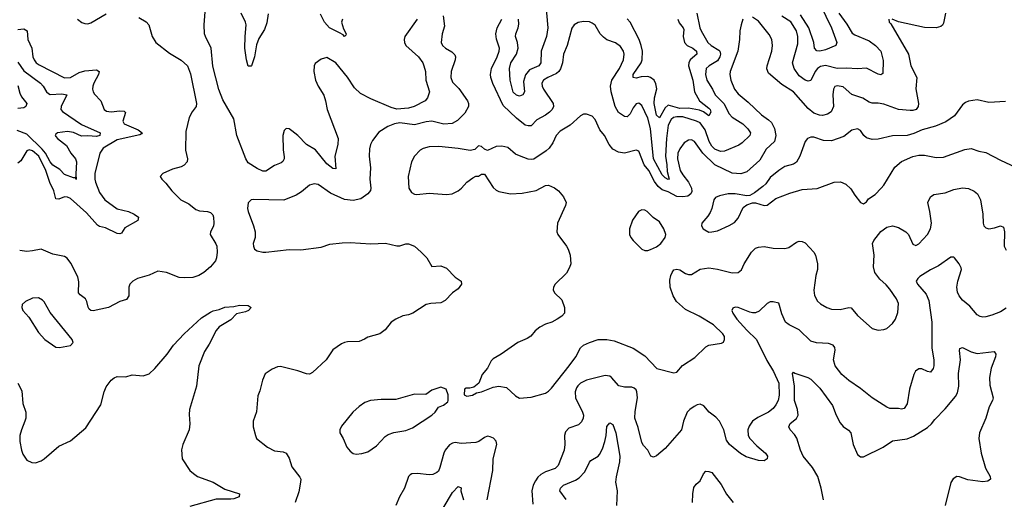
# Model space of a CAD drawing. Header units: inches. Extents: x 2057696 to 2160536, y 827480 to 1016834.
# Tile 64 of 256: x 2112202 to 2118956, y 842412 to 845706. Entities that reach past the tile are written whole.
import ezdxf

# ---------------------------------------------------------------- set-up
doc = ezdxf.new("R2010")
doc.units = ezdxf.units.IN
doc.header["$MEASUREMENT"] = 0
doc.layers.add('C1814', color=7, linetype='Continuous')

msp = doc.modelspace()

# ---------------------------------------------------------------- linework, layer by layer
at = {"layer": 'C1814', "color": 5}
for points, elevation in [([(2114928.2, 845710), (2114844.7, 845590), (2114838.6, 845570), (2114842, 845550), (2114852, 845530), (2114937.4, 845450), (2114966.8, 845410), (2114975, 845390), (2114985.2, 845350), (2114987.6, 845290), (2115012.3, 845210), (2114998.6, 845170), (2114984, 845150), (2114908.5, 845110), (2114870, 845098.4), (2114790, 845091.6), (2114750, 845102.9), (2114610, 845163.7), (2114539.7, 845199.7), (2114498.8, 845238.8), (2114450, 845311), (2114370, 845409.7), (2114310, 845447), (2114270, 845435.6), (2114230, 845405.2), (2114221.6, 845390), (2114219.5, 845350), (2114230.4, 845290), (2114248.9, 845250), (2114287.4, 845187.4), (2114299.3, 845150), (2114310.2, 845090), (2114386, 844890), (2114385, 844850), (2114363.8, 844770), (2114370, 844682), (2114350, 844683.5), (2114310, 844717.1), (2114231.9, 844811.9), (2114168.7, 844850), (2114110, 844909.8), (2114070, 844943.1), (2114050, 844956.3), (2114030, 844959.5), (2114015.6, 844944.4), (2114008, 844912), (2114008.4, 844811.6), (2114015.5, 844764.5), (2114015.2, 844750), (2114008.1, 844732), (2113996.7, 844723.3), (2113950, 844705.5), (2113890, 844667), (2113870, 844666.3), (2113830, 844683.4), (2113770, 844722.8), (2113752.2, 844750), (2113690.5, 844910), (2113670, 845024.5), (2113596.2, 845156.2), (2113567.7, 845227.7), (2113526.5, 845386.5), (2113514.5, 845510), (2113476.1, 845590), (2113470.8, 845610), (2113467.7, 845670), (2113475.9, 845790)], 420), ([(2115807.9, 845830), (2115825.4, 845650), (2115815, 845590), (2115780.1, 845490), (2115778.1, 845410), (2115762.4, 845390), (2115698.7, 845361.3), (2115671.7, 845328.3), (2115657.3, 845282.7), (2115663.8, 845210), (2115653.4, 845190), (2115630, 845180.8), (2115610, 845187), (2115588.3, 845208.3), (2115565.5, 845290), (2115561.9, 845370), (2115571.6, 845410), (2115609.9, 845470), (2115622.3, 845510), (2115618, 845550), (2115603.7, 845590), (2115604.7, 845610), (2115621.9, 845650), (2115625.6, 845674.4), (2115624.5, 845710)], 420), ([(2117694.3, 845810), (2117771.3, 845650), (2117807.1, 845550), (2117800.5, 845530), (2117730, 845499.2), (2117691.3, 845490), (2117670, 845492.1), (2117654, 845510), (2117649.2, 845550), (2117616, 845650), (2117559.3, 845739.3)], 420), ([(2113020.2, 845720.2), (2113070, 845691.9), (2113087.2, 845670), (2113110.3, 845590.3), (2113135.5, 845550), (2113230, 845476.5), (2113310, 845428.6), (2113352.7, 845390), (2113373.3, 845333.3), (2113414.9, 845130), (2113413, 845110), (2113385.7, 845074.3), (2113365.3, 845034.7), (2113342.4, 844937.6), (2113338.6, 844810), (2113352.9, 844750), (2113350.2, 844730), (2113330, 844706.8), (2113310, 844696.8), (2113250, 844679.8), (2113184.7, 844650), (2113166, 844630), (2113177.3, 844610), (2113203.7, 844583.7), (2113245.7, 844530), (2113306.4, 844470), (2113361.6, 844441.6), (2113410, 844403.1), (2113434.7, 844394.7), (2113490.7, 844390), (2113510, 844382.3), (2113526.4, 844366.4), (2113532.4, 844350), (2113534.5, 844310), (2113530.8, 844289.2), (2113511.4, 844250), (2113507.6, 844230), (2113547.7, 844167.7), (2113553.7, 844150), (2113556.8, 844110), (2113552.4, 844070), (2113545.4, 844050), (2113510, 844009.8), (2113465.8, 843970), (2113430, 843949.9), (2113390, 843936.3), (2113330, 843932.7), (2113296.5, 843936.5), (2113210, 843969.1), (2113150, 843978.5), (2113090, 843952.5), (2113011.2, 843928.8), (2112978, 843910), (2112958.4, 843890), (2112950.3, 843870), (2112950.3, 843810), (2112934.4, 843785.6), (2112889.4, 843770.6), (2112811.2, 843728.8), (2112707.1, 843707.1), (2112690, 843709.8), (2112679.3, 843719.3), (2112671.2, 843731.3), (2112663.2, 843770), (2112653.3, 843790), (2112616.2, 843816.2), (2112605.7, 843830), (2112606.7, 843906.7), (2112601, 843941), (2112553.6, 844033.6), (2112527.5, 844067.5), (2112510, 844079.7), (2112430, 844096.8), (2112350, 844129.7), (2112290, 844118), (2112250, 844115.3), (2112202, 844122)], 420), ([(2112598, 845710), (2112627.7, 845687.7), (2112650, 845679.5), (2112670, 845678.7), (2112690, 845684.2), (2112794.7, 845745.3)], 420), ([(2113905.7, 845745.7), (2113896.5, 845683.5), (2113880.6, 845639.4), (2113843.5, 845576.5), (2113826, 845534), (2113813.7, 845450), (2113792.4, 845390), (2113790, 845386.3), (2113770, 845387.2), (2113757.5, 845430), (2113747.5, 845510), (2113748, 845590), (2113755.7, 845670), (2113751.9, 845690), (2113720.5, 845750)], 380), ([(2115107.7, 845732.3), (2115117.2, 845662.8), (2115099.5, 845610), (2115092.2, 845550), (2115102, 845530), (2115123.1, 845510), (2115166.5, 845486.5), (2115186, 845466), (2115191.2, 845450), (2115189.2, 845430), (2115161.8, 845350), (2115158.5, 845310), (2115170, 845277), (2115213.5, 845233.5), (2115273.8, 845150), (2115280.9, 845130), (2115281.1, 845110), (2115255.1, 845064.9), (2115206, 845014), (2115167.8, 844992.2), (2115111.1, 844988.9), (2115030, 845008.6), (2114990, 845003.9), (2114910, 844983.4), (2114810, 844997.2), (2114773.4, 844990), (2114727.5, 844972.5), (2114665.5, 844934.5), (2114622.9, 844877.1), (2114608.4, 844850), (2114601.4, 844818.6), (2114599.6, 844770), (2114608, 844690), (2114604.7, 844610), (2114611.8, 844550), (2114607.9, 844532.1), (2114590.6, 844509.4), (2114543.3, 844476.6), (2114490, 844463.9), (2114430, 844472.2), (2114334.6, 844514.6), (2114250, 844573.3), (2114221.6, 844578.4), (2114190, 844569.5), (2114136.2, 844523.8), (2114098.4, 844501.6), (2114014, 844466), (2113808.7, 844471.3), (2113790, 844469.3), (2113770.4, 844449.6), (2113764.4, 844410), (2113768.5, 844390), (2113806.4, 844290), (2113816.4, 844250), (2113817.1, 844210), (2113804.4, 844170), (2113804.9, 844150), (2113813.4, 844130), (2113830, 844119.5), (2113870, 844108.8), (2113890, 844108.8), (2114050, 844128), (2114130, 844124.9), (2114270, 844144.2), (2114330, 844165.5), (2114414.4, 844174.4), (2114470, 844175.8), (2114610, 844167.4), (2114712.3, 844172.3), (2114790, 844154), (2114810, 844154), (2114850, 844167.3), (2114870, 844166.8), (2114910, 844150.8), (2114956, 844110), (2114994.8, 844070), (2115030, 844011.3), (2115090, 844016.3), (2115130, 843999.1), (2115190, 843937.3), (2115230.4, 843910.4), (2115232.7, 843890), (2115210, 843858), (2115171, 843830), (2115121.6, 843778.4), (2115090, 843762), (2115022.4, 843757.6), (2114990.5, 843749.5), (2114898.8, 843690), (2114870, 843678.7), (2114830, 843671.6), (2114782.8, 843650), (2114750.7, 843630), (2114710, 843577.2), (2114672.2, 843547.8), (2114590, 843526), (2114568.4, 843511.6), (2114530, 843496.2), (2114450, 843493), (2114430, 843489.6), (2114410, 843479.6), (2114350, 843438), (2114304, 843370), (2114210, 843282.7), (2114190, 843272.3), (2114170, 843274), (2114110, 843294), (2113990, 843323.7), (2113970, 843322.7), (2113933.2, 843306.8), (2113886.2, 843273.8), (2113868.5, 843231.5), (2113850, 843158), (2113836.3, 843123.7), (2113827.3, 843012.7), (2113803.8, 842950), (2113803.8, 842910), (2113818.8, 842850), (2113827.3, 842830), (2113902, 842770), (2113950, 842746.5), (2114010, 842737.6), (2114030.2, 842730.3), (2114050, 842694.8), (2114070, 842636.3), (2114123.7, 842563.7), (2114130.3, 842550), (2114129.2, 842530), (2114115.9, 842464.1), (2114091, 842391)], 440), ([(2114416.5, 845710), (2114410.2, 845690), (2114424.4, 845644.4), (2114442, 845610), (2114439.3, 845600.7), (2114430, 845591.4), (2114421.7, 845601.7), (2114396.7, 845616.7), (2114327, 845650), (2114292.3, 845690), (2114264.7, 845744.7)], 380), ([(2116846.2, 845750), (2116867, 845650), (2116875.8, 845630), (2116923.7, 845550), (2116944.6, 845530), (2116997.8, 845497.9), (2117005.5, 845490), (2117009.6, 845470), (2117006, 845450), (2116990, 845423.4), (2116932.4, 845390), (2116911.1, 845370), (2116905.7, 845330), (2116915.5, 845290), (2116953.9, 845230), (2116971.8, 845190), (2117031.4, 845131.4), (2117070, 845059), (2117090, 845037.6), (2117161.7, 844990), (2117197.7, 844957.7), (2117214.3, 844930), (2117211, 844910), (2117159, 844861), (2117135.2, 844844.8), (2117036.4, 844803.6), (2117010, 844801.2), (2116970, 844817.8), (2116950, 844837.8), (2116930.8, 844870.8), (2116904.8, 844950), (2116870, 844996.9), (2116845.7, 845010), (2116750, 845038.6), (2116710, 845039.6), (2116686.6, 845033.4), (2116670, 845021.1), (2116650, 844982), (2116638.5, 844890), (2116632.6, 844770), (2116641.9, 844710), (2116642.8, 844662.8), (2116658, 844610), (2116650, 844607.9), (2116630, 844619.8), (2116610, 844639.9), (2116551, 844750), (2116530, 844958.3), (2116510, 845030.9), (2116470, 845117.7), (2116450, 845132.4), (2116430, 845128.1), (2116410, 845101.3), (2116390, 845058.7), (2116370, 845039.7), (2116350, 845041.2), (2116310, 845068.8), (2116286.9, 845110), (2116259.6, 845210), (2116255.2, 845250), (2116264.4, 845290), (2116316.5, 845370), (2116344, 845430), (2116348.9, 845470), (2116345, 845490), (2116323.2, 845523.2), (2116290, 845546.8), (2116230, 845568.8), (2116205.8, 845585.8), (2116183.5, 845610), (2116150, 845669.3), (2116130, 845682.9), (2116110, 845691.2), (2116070, 845694), (2116033.5, 845686.5), (2116006, 845670), (2115990, 845649), (2115957, 845530), (2115931.8, 845470), (2115924.5, 845410), (2115911.9, 845368.1), (2115900.2, 845350), (2115883.8, 845336.2), (2115825.3, 845310), (2115796, 845290), (2115784.7, 845270), (2115785.8, 845250), (2115795, 845230), (2115862.6, 845130), (2115863.2, 845110), (2115855.8, 845090), (2115837.1, 845070), (2115810, 845050.6), (2115750, 845019.3), (2115710, 844978.3), (2115690, 844976.5), (2115670, 844983), (2115609.3, 845029.3), (2115517.7, 845117.7), (2115447.5, 845267.5), (2115434.9, 845310), (2115432.7, 845330), (2115438.4, 845370), (2115477.8, 845450), (2115491.6, 845490), (2115492.5, 845510), (2115472.6, 845572.6), (2115467.9, 845610), (2115477.2, 845650), (2115508.9, 845710)], 440), ([(2118164.7, 845710), (2118167.3, 845690), (2118178.8, 845678.8), (2118300.1, 845470), (2118315.7, 845390), (2118355.5, 845310), (2118348.4, 845231.6), (2118367.7, 845130), (2118365, 845110), (2118351, 845089), (2118330, 845082.1), (2118310, 845082.1), (2118230, 845089.3), (2118130, 845126.5), (2118090, 845133.7), (2118050, 845133.3), (2118030, 845140.3), (2117986.3, 845166.3), (2117911.5, 845191.5), (2117850, 845245.7), (2117810, 845253), (2117793.7, 845246.3), (2117784.2, 845230), (2117780.2, 845190), (2117783.5, 845110), (2117767.6, 845072.4), (2117743.5, 845056.5), (2117710, 845049), (2117689.3, 845050), (2117650, 845063.7), (2117610, 845095.8), (2117510, 845211), (2117430, 845260.4), (2117339, 845339), (2117327.7, 845367.7), (2117329, 845390), (2117362.7, 845490), (2117367.1, 845530), (2117362.6, 845570), (2117344.2, 845604.2), (2117270, 845695.1), (2117230, 845723.5)], 460), ([(2117821, 845750), (2117876, 845676), (2117913.1, 845613.1), (2117930, 845601.5), (2118030, 845560.2), (2118071.7, 845530), (2118108.8, 845490), (2118125.7, 845425.7), (2118123.1, 845336.9), (2118110, 845326.9), (2118090, 845331), (2118010, 845373.6), (2117950, 845368.1), (2117874.1, 845374.1), (2117810, 845371.4), (2117730, 845391.4), (2117696, 845384), (2117676, 845370), (2117659.4, 845350), (2117630, 845288.4), (2117610, 845283.8), (2117590, 845291.6), (2117550, 845320.6), (2117513.7, 845370), (2117504.2, 845410), (2117539.6, 845540.4), (2117539.6, 845590), (2117530.9, 845630), (2117492, 845692), (2117431.2, 845731.2)], 440), ([(2118553.8, 845750), (2118538.3, 845681.7), (2118531.6, 845668.4), (2118520.2, 845659.8), (2118490, 845649.8), (2118410, 845652.5), (2118231.2, 845691.2), (2118186, 845710)], 460), ([(2117163.8, 845710), (2117150.4, 845670), (2117141.3, 845630), (2117139.5, 845570), (2117128.1, 845490), (2117076, 845350), (2117072.9, 845330), (2117079.3, 845290), (2117106.4, 845230), (2117130, 845198), (2117199.5, 845139.5), (2117290, 845052.4), (2117338.8, 845018.8), (2117359.3, 844999.3), (2117379.7, 844959.7), (2117388.7, 844910), (2117379.3, 844870), (2117322.7, 844817.3), (2117278.3, 844741.7), (2117190, 844661.8), (2117150, 844647.3), (2117090, 844652.6), (2116970.3, 844710.3), (2116888.5, 844788.5), (2116830, 844870.8), (2116810, 844881.4), (2116790, 844879.2), (2116760.1, 844859.9), (2116730, 844819.7), (2116717.5, 844790), (2116714.2, 844750), (2116733.9, 844670), (2116750, 844641.8), (2116790.1, 844590), (2116809.5, 844550), (2116812.9, 844527.1), (2116807.1, 844510), (2116784.9, 844495.1), (2116750, 844489.2), (2116710, 844492.9), (2116650, 844523.4), (2116610, 844537.3), (2116580.9, 844560.9), (2116555.9, 844595.9), (2116517.7, 844670), (2116486.7, 844710), (2116450, 844802.4), (2116430, 844811.2), (2116349.8, 844789.8), (2116310, 844795.8), (2116270, 844817.7), (2116245.3, 844850), (2116213.3, 844910), (2116182.7, 844950), (2116150, 845020.7), (2116130, 845043.6), (2116090, 845058.4), (2116070, 845057), (2116050, 845047), (2115979, 844981), (2115910, 844941.3), (2115882.3, 844910), (2115859.5, 844860.5), (2115835.1, 844824.9), (2115814.2, 844805.8), (2115730, 844748), (2115710, 844745.1), (2115690, 844748.4), (2115630.8, 844770.8), (2115603.7, 844783.7), (2115550, 844829.3), (2115510, 844838), (2115470, 844835.1), (2115410, 844807), (2115390, 844817), (2115370, 844836.2), (2115350, 844839.5), (2115325.1, 844814.9), (2115292.2, 844807.8), (2115210, 844822.2), (2115076.3, 844836.3), (2115010, 844833.3), (2114970, 844822.6), (2114950, 844809.7), (2114910.4, 844770), (2114888.7, 844730), (2114866.5, 844630), (2114870.4, 844550), (2114890, 844519.3), (2114910, 844508.6), (2114925.8, 844505.9), (2115010, 844514.4), (2115130, 844506.4), (2115169.4, 844510.6), (2115209.4, 844530.6), (2115231.9, 844548.1), (2115270, 844591), (2115310, 844621), (2115330, 844631), (2115350, 844631.3), (2115370, 844646), (2115390, 844646), (2115450, 844553), (2115470, 844534.9), (2115490, 844526.4), (2115570, 844510.3), (2115650, 844515.3), (2115746, 844534), (2115810, 844567.7), (2115830, 844570.4), (2115870, 844550.6), (2115897.3, 844530), (2115933, 844490), (2115950.8, 844450), (2115946, 844430), (2115890.5, 844310), (2115886, 844250), (2115892.7, 844230), (2115954, 844150), (2115964, 844130), (2115978, 844090), (2115982, 844030), (2115974.6, 844005.4), (2115953.8, 843966.2), (2115874.8, 843890), (2115862.8, 843870), (2115861, 843850), (2115871.3, 843830), (2115921.4, 843781.4), (2115938.8, 843730), (2115938.8, 843690), (2115921, 843670), (2115890, 843649.6), (2115851.5, 843628.5), (2115810, 843615.1), (2115770, 843595.6), (2115739.1, 843570), (2115707.3, 843532.7), (2115683.8, 843516.2), (2115619.3, 843490), (2115506, 843410), (2115450, 843378), (2115437, 843363), (2115410, 843314), (2115374.8, 843270), (2115350.7, 843209.3), (2115318, 843182), (2115290, 843175.3), (2115264.7, 843175.3), (2115254, 843170), (2115252, 843130), (2115270, 843121), (2115307.5, 843127.5), (2115335.9, 843144.1), (2115370, 843150.8), (2115450, 843183.1), (2115490, 843188.7), (2115541.4, 843181.4), (2115603.5, 843123.5), (2115630, 843107.3), (2115710, 843114), (2115810, 843141.6), (2115830, 843154.9), (2115850, 843176.4), (2115971.6, 843330), (2116016.2, 843390), (2116050, 843452), (2116070, 843470.3), (2116110, 843490.3), (2116169.8, 843510.2), (2116230, 843509.1), (2116279.9, 843499.9), (2116411, 843450), (2116490, 843397.1), (2116571.8, 843311.9), (2116690, 843280.5), (2116710, 843284.9), (2116748.8, 843331.2), (2116833.6, 843386.4), (2116910, 843459.5), (2116930.5, 843470.5), (2117015.5, 843484.5), (2117029.2, 843490.8), (2117037.2, 843510), (2117036, 843530), (2117026, 843550), (2116960.7, 843610), (2116863.6, 843670), (2116770, 843715.1), (2116708.7, 843770), (2116685, 843810), (2116665, 843870), (2116662.5, 843917.5), (2116668.7, 843950), (2116678, 843970), (2116690, 843988), (2116710, 843993.4), (2116730, 843988.6), (2116770, 843963.6), (2116790, 843957.3), (2116810, 843957.3), (2116870, 843993.4), (2116930, 844001.3), (2116990, 843993.8), (2117090, 843968.6), (2117130, 843970.4), (2117152.5, 843987.5), (2117171.5, 844030), (2117222, 844110), (2117250, 844137.3), (2117270, 844145.2), (2117310, 844147.6), (2117370, 844136.9), (2117450, 844133.8), (2117478.5, 844141.5), (2117530, 844177.6), (2117550, 844184.4), (2117570, 844183.8), (2117590, 844173), (2117650.4, 844110), (2117660.3, 844090), (2117674.9, 844030), (2117674.6, 843990), (2117664.2, 843950), (2117648.7, 843848.7), (2117653.3, 843813.3), (2117674, 843774), (2117695.2, 843755.2), (2117738, 843730), (2117770, 843719.1), (2117830, 843717), (2117890, 843730.3), (2117906.9, 843726.9), (2117950, 843674.9), (2118050, 843586), (2118090, 843574.4), (2118130, 843577.6), (2118150, 843584.9), (2118190, 843619.1), (2118209.6, 843650), (2118225.3, 843694.7), (2118230, 843758), (2118217.6, 843790), (2118170, 843856.2), (2118145.5, 843885.5), (2118103.5, 843923.5), (2118068.4, 843970), (2118059.3, 844010), (2118062.5, 844090), (2118053.3, 844170), (2118060.4, 844190), (2118110, 844251.5), (2118150, 844280.3), (2118190, 844291.5), (2118230, 844278.8), (2118280.4, 844250), (2118298, 844230), (2118330, 844165.5), (2118350, 844156.4), (2118370, 844167), (2118430, 844230.4), (2118450.8, 844270), (2118456, 844310), (2118446, 844390), (2118432.6, 844450), (2118449.8, 844490.2), (2118473.9, 844506.1), (2118550, 844517.3), (2118610, 844539), (2118670, 844551.9), (2118710, 844546.7), (2118750, 844528), (2118773.4, 844510), (2118792.7, 844470), (2118808.2, 844370), (2118810.5, 844310), (2118816.3, 844290), (2118830, 844276.3), (2118850, 844270.4), (2118890, 844276.5), (2118930, 844290.3), (2118950, 844282), (2118958.5, 844250), (2118954.9, 844150), (2118970, 844124)], 460), ([(2116717.4, 845710), (2116725.1, 845685.1), (2116753.8, 845650), (2116757.8, 845637.8), (2116753.3, 845590), (2116763.1, 845550), (2116781, 845530), (2116820.8, 845510), (2116844.3, 845490), (2116846.4, 845470), (2116801.5, 845430), (2116792.1, 845410), (2116790.5, 845390), (2116819.6, 845290), (2116831.5, 845210), (2116864.5, 845150), (2116930, 845098.6), (2116937.7, 845090), (2116942.9, 845070), (2116930, 845046), (2116893.9, 845073.8), (2116865.4, 845085.4), (2116790, 845098.6), (2116730, 845096), (2116650, 845118.3), (2116630, 845101.2), (2116590, 845031.8), (2116570, 845049.7), (2116554.8, 845130), (2116556, 845170), (2116572.2, 845232.2), (2116566.5, 845266.5), (2116554.4, 845290), (2116530, 845309), (2116510, 845315.3), (2116465.7, 845314.3), (2116430, 845305), (2116409.8, 845310), (2116410.9, 845330), (2116466.1, 845410), (2116471.8, 845430), (2116473.9, 845490), (2116465.9, 845530), (2116450.4, 845570), (2116390, 845689), (2116370, 845712.6)], 420), ([(2112190, 845639.5), (2112230, 845644), (2112252.4, 845630), (2112257.2, 845570), (2112286, 845510), (2112293, 845450), (2112300.5, 845430), (2112315.9, 845410), (2112335.7, 845395.7), (2112510, 845307.8), (2112550, 845310.1), (2112610, 845344.3), (2112650, 845356), (2112730, 845362.9), (2112746.3, 845350), (2112742.2, 845330), (2112710.2, 845270), (2112703, 845250), (2112702.3, 845230), (2112706.4, 845210), (2112715.6, 845195.6), (2112758.8, 845150), (2112781.8, 845090), (2112798.5, 845078.5), (2112830, 845072.7), (2112890, 845081.2), (2112918.8, 845078.8), (2112928.7, 845068.7), (2112910.2, 845010), (2112917.7, 844990), (2113015, 844950), (2113041.5, 844930), (2113038.1, 844921.9), (2113025.6, 844914.4), (2112870, 844880.5), (2112775.1, 844824.9), (2112752.5, 844790), (2112718.3, 844650), (2112716.8, 844610), (2112721.2, 844590), (2112750, 844518.5), (2112785.6, 844470), (2112870, 844406.9), (2112949.5, 844389.5), (2112986.3, 844370), (2113016.1, 844350), (2113011.9, 844328.1), (2112923.2, 844276.8), (2112899.3, 844240.7), (2112890, 844235.6), (2112870, 844238.3), (2112790, 844276.5), (2112750, 844286.3), (2112735.6, 844295.6), (2112660.9, 844380.9), (2112550, 844478.4), (2112530, 844487.8), (2112510, 844488.6), (2112470, 844474.2), (2112450, 844475.6), (2112435.4, 844530), (2112408.2, 844588.2), (2112381.8, 844670), (2112333.7, 844770), (2112290, 844806.2), (2112267.2, 844812.8), (2112250, 844805.3), (2112210, 844736.8), (2112190, 844721.6)], 380), ([(2112190, 845414.3), (2112230, 845356), (2112345.2, 845270), (2112363.6, 845250), (2112386, 845210), (2112398.9, 845198.9), (2112412.1, 845192.1), (2112490, 845197.5), (2112526, 845190), (2112485.7, 845110), (2112484.9, 845090), (2112495.8, 845075.8), (2112626.2, 844986.2), (2112753.4, 844930), (2112752.6, 844910), (2112730, 844903.2), (2112670, 844908), (2112625.3, 844905.3), (2112570, 844930.9), (2112530, 844937.6), (2112461, 844930), (2112450, 844921.2), (2112446.5, 844910), (2112450, 844904.9), (2112461.7, 844890), (2112522.4, 844842.4), (2112551.9, 844790), (2112584, 844750), (2112591.1, 844730), (2112586, 844646), (2112590.3, 844609.7), (2112586, 844614), (2112586, 844626), (2112579.5, 844620.5), (2112570, 844621.2), (2112510, 844642.3), (2112476.4, 844676.4), (2112430, 844707.9), (2112410, 844730.4), (2112379, 844790), (2112356.7, 844816.7), (2112250, 844920.2), (2112184.7, 844944.7)], 360), ([(2112190, 845254.6), (2112202.5, 845202.5), (2112215.3, 845175.3), (2112250.6, 845130), (2112244.9, 845110), (2112230, 845100.5), (2112190, 845095.5)], 340), ([(2118964.9, 845144.9), (2118850, 845137), (2118770, 845156.2), (2118710, 845147.3), (2118690, 845138), (2118670, 845120.9), (2118613.9, 845046.1), (2118555.6, 845004.4), (2118485.1, 844974.9), (2118394, 844950), (2118335.4, 844924.6), (2118290, 844911.9), (2118190, 844909.6), (2118090, 844885.4), (2118050, 844883.9), (2118010, 844895.1), (2117992, 844912), (2117970, 844946), (2117950, 844955.6), (2117910, 844947.8), (2117855, 844905), (2117770, 844874.7), (2117717, 844877), (2117650, 844900.5), (2117630, 844900.5), (2117607.3, 844890), (2117590.6, 844870), (2117553.1, 844770), (2117530, 844728), (2117510, 844714.7), (2117450, 844698.7), (2117410, 844671.3), (2117350, 844623.6), (2117320.2, 844579.8), (2117300, 844560), (2117243.7, 844516.3), (2117210, 844499.7), (2117190, 844497.7), (2117110, 844510.8), (2117062, 844510), (2117003, 844497), (2116975.3, 844484.7), (2116963.8, 844470), (2116950.3, 844409.7), (2116938.5, 844381.4), (2116923.4, 844356.6), (2116882, 844310), (2116878.8, 844290), (2116891, 844270), (2116902, 844262), (2116930, 844248.2), (2116950, 844248.4), (2116990, 844256.4), (2117070, 844291.9), (2117106.1, 844313.9), (2117130, 844343.1), (2117164.1, 844415.9), (2117190, 844434.9), (2117230, 844447.6), (2117250, 844447.6), (2117310, 844430.4), (2117330, 844432.4), (2117390, 844478.4), (2117484, 844516), (2117570, 844539.4), (2117672.1, 844547.9), (2117790, 844591.3), (2117832.6, 844592.6), (2117870, 844577.1), (2117904.2, 844544.2), (2117930, 844500.7), (2117970, 844451), (2117990, 844442), (2118010, 844456), (2118025.1, 844474.9), (2118070, 844506), (2118111.8, 844550), (2118129.7, 844570.3), (2118206.5, 844693.5), (2118250, 844731.4), (2118330, 844766.5), (2118370, 844774.9), (2118410, 844775.6), (2118490, 844760.3), (2118538.2, 844761.8), (2118685.7, 844814.3), (2118730, 844821.7), (2118782.2, 844802.2), (2118830, 844795.3), (2118930, 844742), (2119101.7, 844661.7)], 480), ([(2118970, 843725.8), (2118930, 843700.7), (2118870, 843676.1), (2118830, 843664.9), (2118810, 843664.2), (2118790, 843667.2), (2118770, 843678.4), (2118719.2, 843739.2), (2118670, 843779.6), (2118645.8, 843810), (2118634.7, 843834.7), (2118630.2, 843870.2), (2118637.1, 843910), (2118663.1, 843990), (2118661.3, 844001.3), (2118646.4, 844030), (2118615.5, 844070), (2118610, 844075.5), (2118590, 844075.5), (2118504.2, 844015.8), (2118450, 843988.7), (2118377.8, 843942.2), (2118363.6, 843930), (2118352.8, 843910), (2118359.8, 843890), (2118421.1, 843821.1), (2118437.8, 843777.8), (2118459.8, 843630), (2118459.8, 843450), (2118473.7, 843370), (2118474, 843330), (2118469.4, 843310), (2118450, 843286.8), (2118430, 843290.5), (2118390, 843308.6), (2118370, 843308.6), (2118347.4, 843292.6), (2118336, 843270), (2118305.3, 843170), (2118291, 843069), (2118270, 843037.3), (2118250, 843030.7), (2118230, 843036.3), (2118170, 843037.1), (2118150, 843044.9), (2118050, 843108.4), (2117970, 843174), (2117890, 843228.8), (2117842, 843270), (2117797, 843330), (2117784.6, 843370), (2117797.1, 843437.1), (2117794, 843454), (2117782.4, 843470), (2117750, 843483.6), (2117667, 843487), (2117630, 843498.6), (2117550, 843576.5), (2117480.5, 843610), (2117456.5, 843630), (2117430, 843687.3), (2117410, 843759.1), (2117370, 843768.9), (2117350, 843767.6), (2117330, 843757.4), (2117274.9, 843705.1), (2117250, 843693.8), (2117230, 843692.4), (2117210, 843697.2), (2117130, 843729), (2117110, 843731.5), (2117095.1, 843724.9), (2117088, 843710), (2117094, 843690), (2117120.7, 843650), (2117190, 843573.2), (2117255.7, 843510), (2117326.8, 843366.8), (2117373.6, 843290), (2117409.2, 843210), (2117412.9, 843127.1), (2117405, 843090), (2117390, 843061.1), (2117370, 843036.5), (2117338, 843010), (2117265, 842975), (2117229.9, 842950.1), (2117205.5, 842914.5), (2117196.4, 842890), (2117198.5, 842850), (2117209.8, 842829.8), (2117259.8, 842779.8), (2117319.3, 842730), (2117332.7, 842710), (2117328.7, 842690), (2117310, 842676), (2117270, 842678), (2117184.5, 842704.5), (2117147.7, 842727.7), (2117070.6, 842790), (2117050, 842818.8), (2117032.3, 842890), (2117002.7, 842950), (2116977.4, 842977.4), (2116932.2, 843010), (2116894.3, 843054.3), (2116870, 843064.9), (2116850, 843061.7), (2116829.5, 843050), (2116799.5, 843030), (2116780.7, 843010), (2116756.2, 842950), (2116742, 842890), (2116630, 842760.5), (2116570, 842710.8), (2116550, 842702.8), (2116532, 842710), (2116510.7, 842750), (2116482, 842782), (2116470, 842802.8), (2116445.1, 842905.1), (2116422.6, 842970), (2116423.4, 843016.6), (2116441.2, 843110), (2116436.5, 843150), (2116430, 843163.8), (2116416.6, 843176.6), (2116402.3, 843182.3), (2116350, 843183.5), (2116311.8, 843191.8), (2116262.6, 843250), (2116250, 843257.5), (2116218, 843262), (2116089.8, 843230.2), (2116049.9, 843210.1), (2116030, 843192.9), (2116021.3, 843178.7), (2116012.7, 843150), (2116014.5, 843110), (2116063.5, 843010), (2116069.7, 842990), (2116068, 842970), (2116055.6, 842944.4), (2116035.3, 842924.7), (2115970, 842902), (2115945.1, 842874.9), (2115938.4, 842850), (2115940.7, 842790), (2115936.4, 842750), (2115896.2, 842643.8), (2115874.8, 842625.2), (2115810, 842600.9), (2115777.3, 842582.7), (2115756, 842563.9), (2115739.5, 842540.5), (2115724.2, 842510), (2115714.5, 842470), (2115721.4, 842378.6)], 440), ([(2112190.4, 843210), (2112217.1, 843157.1), (2112223.6, 843070), (2112243.1, 843010), (2112243.1, 842970), (2112238.3, 842950), (2112213.6, 842890), (2112203.9, 842850), (2112204, 842810), (2112213.7, 842750), (2112223.6, 842723.6), (2112250, 842681), (2112285.5, 842665.5), (2112310, 842663), (2112350, 842677.1), (2112370, 842690.4), (2112470, 842777.6), (2112550, 842813.1), (2112656.5, 842903.5), (2112759.7, 843060.3), (2112782, 843150), (2112795.2, 843184.8), (2112829.4, 843230), (2112850, 843247.3), (2112870, 843254.9), (2112930, 843253), (2112972.5, 843267.5), (2113050, 843260.4), (2113090, 843275.3), (2113130, 843310.3), (2113214.8, 843410), (2113256.9, 843470), (2113330, 843548.6), (2113450, 843658), (2113510, 843697.4), (2113530, 843706.5), (2113570, 843714.9), (2113610, 843732.2), (2113670, 843736.3), (2113710, 843746.4), (2113770, 843744), (2113791, 843730), (2113770.8, 843710), (2113750, 843700.5), (2113690, 843686.6), (2113650, 843646), (2113570, 843597.2), (2113550, 843572.7), (2113502, 843478), (2113470, 843427), (2113430.2, 843330), (2113414.7, 843190), (2113367.2, 843030), (2113364.8, 842995.2), (2113370.2, 842930), (2113365.5, 842890), (2113321.3, 842790), (2113313, 842753), (2113317.3, 842690), (2113370, 842611), (2113394, 842590), (2113422.8, 842570), (2113530.2, 842530.2), (2113610, 842481.3), (2113711, 842450), (2113706.8, 842430), (2113670, 842415.6), (2113650, 842413.6), (2113550, 842414.5), (2113370, 842363.1)], 420), ([(2117715, 842410), (2117701, 842490), (2117676.5, 842570), (2117641.1, 842630), (2117577.7, 842710), (2117558, 842750), (2117532.1, 842832.1), (2117517, 842857), (2117486.9, 842890), (2117478.9, 842910), (2117487.4, 842932.6), (2117531.7, 842968.2), (2117543.4, 842990), (2117538.2, 843030), (2117516.4, 843090), (2117517.8, 843190), (2117503, 843277), (2117510, 843286.8), (2117518.8, 843278.8), (2117608.8, 843248.8), (2117630, 843237.1), (2117690, 843176.5), (2117777.7, 843057.8), (2117802.3, 842990), (2117830, 842936.9), (2117850, 842912.8), (2117887.7, 842887.7), (2117903.6, 842870), (2117919.4, 842790), (2117950, 842720.8), (2117970, 842704), (2117990, 842704.4), (2118125.3, 842770), (2118190, 842813.5), (2118290, 842827.6), (2118333.7, 842846.3), (2118430, 842905.8), (2118457.6, 842930), (2118479.8, 842960.2), (2118550, 843033.1), (2118620.5, 843119.5), (2118635.5, 843144.5), (2118643.4, 843190), (2118643.2, 843276.8), (2118655.8, 843370), (2118650, 843434), (2118651.8, 843448.2), (2118670, 843454.9), (2118730, 843426), (2118770, 843414.4), (2118887.1, 843427.1), (2118899.3, 843410), (2118895.6, 843390), (2118865.9, 843314.1), (2118855.1, 843250), (2118856.3, 843196.3), (2118878.9, 843110), (2118874.6, 843090), (2118853.2, 843046.8), (2118830.1, 842970), (2118786.9, 842870), (2118780.5, 842830), (2118797.2, 842730), (2118827.5, 842627.5), (2118859.5, 842570), (2118862, 842550), (2118843.7, 842536.3), (2118810, 842532.2), (2118705.9, 842545.9), (2118650, 842566.6), (2118630.8, 842569.2), (2118605.8, 842554.2), (2118590, 842528), (2118550.3, 842370)], 420), ([(2115950.6, 842410.6), (2115908, 842470), (2115911.3, 842490), (2115933, 842510), (2116015.9, 842544.1), (2116040, 842560), (2116078.7, 842601.3), (2116110, 842668.4), (2116119.8, 842680.2), (2116170, 842708.8), (2116179.9, 842720.1), (2116200.9, 842759.1), (2116217, 842810), (2116225.7, 842850), (2116230, 842913), (2116250, 842938.4), (2116270, 842926), (2116291.2, 842868.8), (2116319.8, 842710), (2116316.2, 842670), (2116292.9, 842567.1), (2116290.1, 842530), (2116300.4, 842470), (2116296.6, 842370)], 420), ([(2115409.1, 842410), (2115446.9, 842610), (2115450.2, 842690), (2115475.2, 842790), (2115470, 842812.7), (2115451.9, 842831.9), (2115430, 842842), (2115410, 842845.3), (2115390, 842838), (2115351.2, 842810), (2115330, 842803), (2115230, 842796), (2115190, 842801.8), (2115170, 842798), (2115150, 842787.2), (2115120.3, 842750), (2115110.8, 842730), (2115084.2, 842630), (2115073.9, 842606.1), (2115064.4, 842595.6), (2115036.8, 842583.2), (2115010, 842579.6), (2114930, 842589.1), (2114892.2, 842587.8), (2114879.5, 842580.5), (2114869.7, 842570), (2114842, 842490), (2114808.4, 842430), (2114782.6, 842370)], 440), ([(2116816.5, 842390), (2116819.4, 842450), (2116827.3, 842492.7), (2116843, 842517), (2116870, 842540.5), (2116892.9, 842587.1), (2116910, 842604.9), (2116930, 842604.4), (2116950, 842595.8), (2117014.1, 842514.1), (2117050, 842448.7), (2117096.5, 842390)], 420), ([(2115108, 842352), (2115170, 842458.8), (2115210, 842501.6), (2115230, 842491), (2115228.4, 842470), (2115245.4, 842410)], 420)]:
    msp.add_lwpolyline(points, dxfattribs=dict(at, elevation=elevation))
for points, elevation in [([(2116470, 844400.5), (2116448, 844390), (2116404.9, 844330), (2116386, 844270), (2116386, 844230), (2116394, 844210), (2116410, 844190.8), (2116470, 844130.6), (2116490, 844120.5), (2116510, 844120.5), (2116530, 844128), (2116570, 844146), (2116599.3, 844170), (2116629.2, 844210), (2116634, 844230), (2116620.9, 844270), (2116590, 844317.2), (2116548, 844348), (2116506, 844390), (2116490, 844398.7)], 480), ([(2112330, 843796.2), (2112290, 843793), (2112242.8, 843770), (2112218.8, 843750), (2112217.3, 843730), (2112224, 843710), (2112263.6, 843663.6), (2112330, 843558.8), (2112374.8, 843510), (2112450, 843456.4), (2112474.4, 843454.4), (2112550, 843468.8), (2112569.3, 843490), (2112560.9, 843510), (2112410, 843696), (2112370, 843769.2), (2112359.3, 843779.3)], 440), ([(2115090, 843182), (2115030, 843162), (2114987.1, 843132.9), (2114910, 843133.6), (2114781.4, 843098.6), (2114681.4, 843098.6), (2114608.8, 843091.2), (2114570, 843078.4), (2114530.7, 843050), (2114486.8, 843010), (2114410, 842916), (2114397, 842890), (2114397, 842870), (2114420.4, 842830), (2114445.5, 842770), (2114470, 842744), (2114490, 842727.3), (2114510, 842722), (2114550, 842726.8), (2114590, 842738), (2114650, 842779.1), (2114710, 842843), (2114730, 842858), (2114768, 842872), (2114850, 842884.4), (2114896.5, 842903.5), (2115029, 842990), (2115053.2, 843010), (2115075.3, 843044.7), (2115110, 843058), (2115138, 843082), (2115142, 843090), (2115142, 843130), (2115128.4, 843168.4)], 460)]:
    msp.add_lwpolyline(points, close=True, dxfattribs=dict(at, elevation=elevation))

doc.saveas('drawing.dxf')
